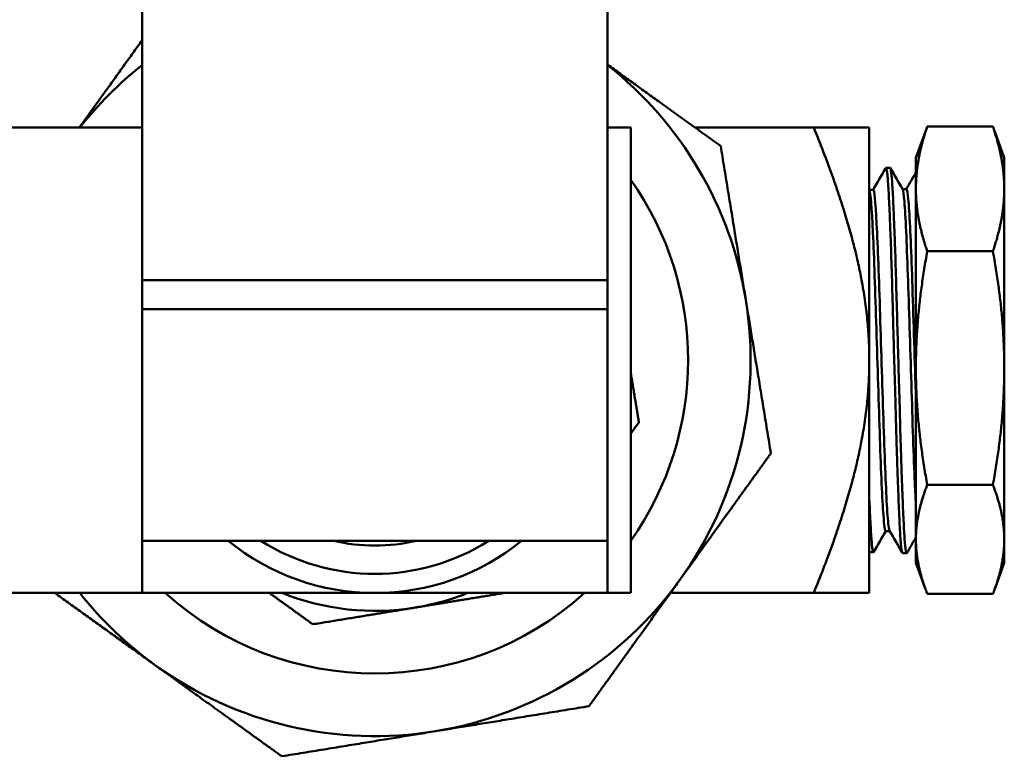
# Model space of a CAD drawing. Header units: inches. Extents: x 1 to 203, y 4 to 128.
# Tile 15 of 137: x 71.8 to 73.92, y 20.87 to 22.45. Entities that reach past the tile are written whole.
import ezdxf

# ---------------------------------------------------------------- set-up
doc = ezdxf.new("R2010")
doc.units = ezdxf.units.IN
doc.header["$LTSCALE"] = 6
doc.header["$MEASUREMENT"] = 0
doc.layers.add('Visible (ANSI)', color=7, linetype='Continuous', lineweight=50)

msp = doc.modelspace()

# ---------------------------------------------------------------- linework, layer by layer
at = {"layer": 'Visible (ANSI)'}
for p, q in [((72.0678, 22.6449), (72.0678, 21.8949)), ((73.0678, 22.6449), (73.0678, 21.8949)), ((72.0678, 22.2229), (71.6574, 22.2229)), ((73.1178, 22.2229), (73.0678, 22.2229)), ((73.1178, 21.2229), (73.1178, 22.2229)), ((73.2556, 22.2229), (73.5108, 22.2229)), ((73.5108, 22.2229), (73.6303, 22.2229)), ((73.6303, 22.2229), (73.6303, 21.7229)), ((73.7548, 22.2248), (73.8959, 22.2248)), ((73.7303, 22.1579), (73.751, 22.2146)), ((73.9203, 22.1579), (73.8997, 22.2146)), ((73.7303, 22.1579), (73.7303, 22.0909)), ((73.9203, 22.0909), (73.9203, 22.1579)), ((73.6649, 22.1349), (73.6655, 22.1358)), ((73.6659, 22.1362), (73.6747, 22.1365)), ((73.7015, 22.0907), (73.7101, 22.0907)), ((73.7303, 22.0909), (73.7303, 21.7061)), ((73.9203, 21.7061), (73.9203, 22.0909)), ((73.6303, 22.089), (73.6387, 22.089)), ((73.6303, 22.0885), (73.6304, 22.0885)), ((73.7548, 21.9571), (73.8959, 21.9571)), ((73.0678, 21.8949), (72.0678, 21.8949)), ((72.0678, 21.8949), (72.0678, 21.8324)), ((73.0678, 21.8949), (73.0678, 21.8324)), ((73.0678, 21.8324), (72.0678, 21.8324)), ((72.0678, 21.8324), (72.0678, 21.5224)), ((73.0678, 21.8324), (73.0678, 21.5224)), ((73.6303, 21.7229), (73.6303, 21.2229)), ((73.7303, 21.7061), (73.7303, 21.3381)), ((73.9203, 21.3381), (73.9203, 21.7061)), ((72.0678, 21.3349), (72.0678, 21.5224)), ((73.0678, 21.3349), (73.0678, 21.5224)), ((73.7548, 21.4551), (73.8959, 21.4551)), ((73.6655, 21.356), (73.6741, 21.356)), ((73.0678, 21.3349), (72.0678, 21.3349)), ((73.7303, 21.3381), (73.7303, 21.2879)), ((73.9203, 21.2879), (73.9203, 21.3381)), ((73.6303, 21.3105), (73.639, 21.3103)), ((73.7012, 21.3092), (73.7006, 21.3101)), ((73.7017, 21.3086), (73.7105, 21.3084)), ((73.7303, 21.2879), (73.751, 21.2312)), ((73.9203, 21.2879), (73.8997, 21.2312)), ((72.0678, 21.2229), (71.6574, 21.2229)), ((73.1178, 21.2229), (73.0678, 21.2229)), ((73.2029, 21.2229), (73.5108, 21.2229)), ((73.5108, 21.2229), (73.6303, 21.2229)), ((73.7548, 21.221), (73.8959, 21.221))]:
    msp.add_line(p, q, dxfattribs=at)
for radius, start, end in [(0.8075, 128.2574, 141.7426), (0.8075, 9.2687, 51.7426), (0.6729, 324.8191, 35.1809), (0.6729, 324.8191, 35.1809), (0.8075, 324.2687, 9.2687), (0.5, 230.8958, 270), (0.4589, 237.7352, 302.2648), (0.3981, 257.0526, 282.9474), (0.5, 270, 309.1042), (0.8075, 279.2687, 324.2687), (0.8075, 218.2574, 234.2687), (0.6729, 227.9905, 312.0095), (0.6729, 227.9905, 312.0095), (0.5383, 248.2474, 279.2687), (0.5383, 279.2687, 291.7526), (0.8075, 234.2687, 279.2687)]:
    msp.add_arc((72.5678, 21.7229), radius, start, end, dxfattribs=at)
for points, weights in [([(72.0678, 22.4106), (71.9986, 22.3144), (71.9328, 22.2229)], [1.61392293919, 1.65089545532, 1.65588516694]), ([(73.0678, 22.358), (73.1846, 22.2739), (73.3109, 22.1831)], [1.65588516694, 1.64952036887, 1.59111585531]), ([(73.5108, 22.2229), (73.6303, 21.93), (73.6303, 21.7229)], [1.6920371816, 2.04246955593, 2.04246955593]), ([(73.7548, 22.2248), (73.7303, 22.1531), (73.7303, 22.0909)], [1.60055216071, 1.72435530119, 1.72435530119]), ([(73.751, 22.2146), (73.7528, 22.2197), (73.7548, 22.2248)], [1.61887320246, 1.61007925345, 1.60055216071]), ([(73.9203, 22.0909), (73.9203, 22.1531), (73.8959, 22.2248)], [1.72435530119, 1.72435530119, 1.60055216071]), ([(73.8959, 22.2248), (73.8979, 22.2197), (73.8997, 22.2146)], [1.60055216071, 1.61007925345, 1.61887320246]), ([(73.3648, 21.853), (73.3389, 22.0115), (73.3109, 22.1831)], [1.65666362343, 1.65666362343, 1.59111585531]), ([(73.7303, 22.0909), (73.7303, 22.0288), (73.7548, 21.9571)], [1.72435530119, 1.72435530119, 1.60055216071]), ([(73.8959, 21.9571), (73.9203, 22.0288), (73.9203, 22.0909)], [1.60055216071, 1.72435530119, 1.72435530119]), ([(73.7303, 21.7061), (73.7303, 21.8226), (73.7548, 21.9571)], [1.72435530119, 1.72435530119, 1.60055216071]), ([(73.9203, 21.7061), (73.9203, 21.8226), (73.8959, 21.9571)], [1.72435530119, 1.72435530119, 1.60055216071]), ([(73.4187, 21.5229), (73.3907, 21.6944), (73.3648, 21.853)], [1.59111585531, 1.65666362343, 1.65666362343]), ([(73.6303, 21.7229), (73.6303, 21.5158), (73.5108, 21.2229)], [2.04246955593, 2.04246955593, 1.6920371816]), ([(73.1178, 21.6951), (73.1262, 21.6438), (73.1351, 21.5895)], [1.96244603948, 1.94291221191, 1.90645684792]), ([(73.7548, 21.4551), (73.7303, 21.5896), (73.7303, 21.7061)], [1.60055216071, 1.72435530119, 1.72435530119]), ([(73.8959, 21.4551), (73.9203, 21.5896), (73.9203, 21.7061)], [1.60055216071, 1.72435530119, 1.72435530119]), ([(73.1351, 21.5895), (73.1264, 21.5775), (73.1178, 21.5656)], [1.90645684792, 1.9161896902, 1.92471639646]), ([(73.4187, 21.5229), (73.3171, 21.3817), (73.2233, 21.2513)], [1.59111585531, 1.65666362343, 1.65666362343]), ([(73.7548, 21.4551), (73.7303, 21.3924), (73.7303, 21.3381)], [1.60055216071, 1.72435530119, 1.72435530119]), ([(73.9203, 21.3381), (73.9203, 21.3924), (73.8959, 21.4551)], [1.72435530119, 1.72435530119, 1.60055216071]), ([(72.0678, 21.2229), (72.0678, 21.282), (72.0678, 21.3349)], [1.64540365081, 1.70441216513, 1.75320275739]), ([(73.0678, 21.2229), (73.0678, 21.282), (73.0678, 21.3349)], [1.64540365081, 1.70441216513, 1.75320275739]), ([(73.7303, 21.3381), (73.7303, 21.2837), (73.7548, 21.221)], [1.72435530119, 1.72435530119, 1.60055216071]), ([(73.8959, 21.221), (73.9203, 21.2837), (73.9203, 21.3381)], [1.60055216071, 1.72435530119, 1.72435530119]), ([(73.2233, 21.2513), (73.1295, 21.121), (73.028, 20.9798)], [1.65666362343, 1.65666362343, 1.59111585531]), ([(71.8801, 21.2229), (71.991, 21.1432), (72.0963, 21.0674)], [1.61392293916, 1.65666362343, 1.65666362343]), ([(72.5678, 21.2229), (72.3607, 21.2229), (72.0678, 21.2229)], [3.80483125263, 3.80483125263, 3.15202541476]), ([(72.341, 21.2229), (72.3864, 21.1903), (72.4345, 21.1557)], [1.96545719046, 1.94582266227, 1.90645684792]), ([(73.0678, 21.2229), (72.775, 21.2229), (72.5678, 21.2229)], [3.15202541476, 3.80483125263, 3.80483125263]), ([(72.8464, 21.2229), (72.7475, 21.2068), (72.6546, 21.1916)], [1.92420893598, 1.98499543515, 1.98499543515]), ([(72.6546, 21.1916), (72.5489, 21.1744), (72.4345, 21.1557)], [1.98499543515, 1.98499543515, 1.90645684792]), ([(72.0963, 21.0674), (72.2267, 20.9736), (72.3678, 20.8721)], [1.65666362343, 1.65666362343, 1.59111585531]), ([(72.6979, 20.926), (72.8564, 20.9518), (73.028, 20.9798)], [1.65666362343, 1.65666362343, 1.59111585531]), ([(72.3678, 20.8721), (72.5394, 20.9001), (72.6979, 20.926)], [1.59111585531, 1.65666362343, 1.65666362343])]:
    msp.add_rational_spline(points, weights, degree=2, dxfattribs=at)
for points in [[(73.6384, 22.089), (73.6472, 22.1043), (73.6561, 22.1196), (73.6649, 22.1349)], [(73.6753, 22.1359), (73.6841, 22.1207), (73.693, 22.1054), (73.7018, 22.0902)], [(73.7098, 22.0907), (73.7166, 22.1026), (73.7235, 22.1144), (73.7303, 22.1263)], [(73.6658, 21.356), (73.6571, 21.3409), (73.6483, 21.3259), (73.6396, 21.3108)], [(73.7006, 21.3101), (73.6917, 21.3256), (73.6827, 21.3411), (73.6738, 21.3565)], [(73.7303, 21.3423), (73.7239, 21.3311), (73.7175, 21.32), (73.711, 21.3088)]]:
    msp.add_open_spline(points, degree=3, dxfattribs=at)
for points, knots in [([(73.6655, 22.1358), (73.6656, 22.1361), (73.6658, 22.1362), (73.6659, 22.1362), (73.6663, 22.1362), (73.6668, 22.1354), (73.6672, 22.1338), (73.6676, 22.1321), (73.668, 22.1297), (73.6685, 22.1264), (73.6689, 22.1232), (73.6693, 22.1192), (73.6698, 22.1143), (73.6702, 22.1095), (73.6706, 22.1039), (73.671, 22.0975), (73.6718, 22.0847), (73.6726, 22.0692), (73.6734, 22.051), (73.6738, 22.0418), (73.6742, 22.032), (73.6746, 22.0216), (73.675, 22.0111), (73.6755, 22.0001), (73.6759, 21.9887), (73.6768, 21.9658), (73.6776, 21.9409), (73.6784, 21.914), (73.6793, 21.8872), (73.68, 21.8592), (73.6808, 21.8303), (73.6812, 21.8159), (73.6816, 21.8012), (73.682, 21.7863), (73.6825, 21.7713), (73.6829, 21.7563), (73.6833, 21.7413), (73.6842, 21.7114), (73.685, 21.6815), (73.6859, 21.6518), (73.6863, 21.6369), (73.6867, 21.6221), (73.6871, 21.6077), (73.6875, 21.5933), (73.6879, 21.5792), (73.6882, 21.5653), (73.6886, 21.5515), (73.689, 21.538), (73.6895, 21.5247), (73.6899, 21.5115), (73.6903, 21.4986), (73.6907, 21.4862), (73.6916, 21.4616), (73.6925, 21.439), (73.6933, 21.4186), (73.6937, 21.4084), (73.6941, 21.3987), (73.6945, 21.3897), (73.6949, 21.3808), (73.6953, 21.3726), (73.6957, 21.3651), (73.6961, 21.3575), (73.6965, 21.3507), (73.6969, 21.3446), (73.6973, 21.3384), (73.6977, 21.333), (73.6982, 21.3284), (73.699, 21.3192), (73.6999, 21.3132), (73.7007, 21.3104), (73.7011, 21.3093), (73.7014, 21.3086), (73.7017, 21.3086)], [0.89761888, 0.89761888, 0.89761888, 0.89761888, 0.8984375, 0.8984375, 0.8984375, 0.90039062, 0.90039062, 0.90039062, 0.90234375, 0.90234375, 0.90234375, 0.90429688, 0.90429688, 0.90429688, 0.90625, 0.90625, 0.90625, 0.91015625, 0.91015625, 0.91015625, 0.91210938, 0.91210938, 0.91210938, 0.9140625, 0.9140625, 0.9140625, 0.91796875, 0.91796875, 0.91796875, 0.921875, 0.921875, 0.921875, 0.92382812, 0.92382812, 0.92382812, 0.92578125, 0.92578125, 0.92578125, 0.9296875, 0.9296875, 0.9296875, 0.93164062, 0.93164062, 0.93164062, 0.93359375, 0.93359375, 0.93359375, 0.93554688, 0.93554688, 0.93554688, 0.9375, 0.9375, 0.9375, 0.94140625, 0.94140625, 0.94140625, 0.94335938, 0.94335938, 0.94335938, 0.9453125, 0.9453125, 0.9453125, 0.94726563, 0.94726563, 0.94726563, 0.94921875, 0.94921875, 0.94921875, 0.953125, 0.953125, 0.953125, 0.95477978, 0.95477978, 0.95477978, 0.95477978]), ([(73.711, 21.3088), (73.7109, 21.3086), (73.7107, 21.3084), (73.7106, 21.3084), (73.7098, 21.3082), (73.709, 21.3112), (73.7081, 21.3175), (73.7077, 21.3207), (73.7073, 21.3247), (73.7068, 21.3294), (73.7064, 21.3341), (73.706, 21.3396), (73.7056, 21.3458), (73.7052, 21.352), (73.7048, 21.3589), (73.7044, 21.3666), (73.704, 21.3743), (73.7036, 21.3828), (73.7032, 21.3918), (73.7024, 21.4099), (73.7016, 21.4304), (73.7007, 21.4532), (73.7003, 21.4646), (73.6999, 21.4767), (73.6994, 21.4891), (73.699, 21.5016), (73.6986, 21.5144), (73.6982, 21.5276), (73.6977, 21.5408), (73.6973, 21.5543), (73.6969, 21.5683), (73.6965, 21.5822), (73.6962, 21.5966), (73.6958, 21.6111), (73.695, 21.6402), (73.6942, 21.6697), (73.6933, 21.6996), (73.6929, 21.7146), (73.6924, 21.7297), (73.692, 21.7448), (73.6916, 21.7599), (73.6912, 21.7748), (73.6907, 21.7896), (73.6899, 21.8191), (73.6891, 21.848), (73.6883, 21.8762), (73.6875, 21.9043), (73.6867, 21.9307), (73.6859, 21.9555), (73.6855, 21.9678), (73.685, 21.9798), (73.6846, 21.9913), (73.6842, 22.0028), (73.6837, 22.0137), (73.6833, 22.024), (73.6825, 22.0445), (73.6817, 22.0626), (73.6809, 22.0781), (73.6805, 22.0858), (73.6801, 22.0929), (73.6797, 22.0991), (73.6793, 22.1053), (73.6789, 22.1108), (73.6785, 22.1155), (73.678, 22.1202), (73.6776, 22.1241), (73.6772, 22.1273), (73.6767, 22.1305), (73.6763, 22.1328), (73.6759, 22.1343), (73.6755, 22.1358), (73.6751, 22.1365), (73.6747, 22.1365)], [0.03055829, 0.03055829, 0.03055829, 0.03055829, 0.03125, 0.03125, 0.03125, 0.03515625, 0.03515625, 0.03515625, 0.03710937, 0.03710937, 0.03710937, 0.0390625, 0.0390625, 0.0390625, 0.04101562, 0.04101562, 0.04101562, 0.04296875, 0.04296875, 0.04296875, 0.046875, 0.046875, 0.046875, 0.04882812, 0.04882812, 0.04882812, 0.05078125, 0.05078125, 0.05078125, 0.05273437, 0.05273437, 0.05273437, 0.0546875, 0.0546875, 0.0546875, 0.05859375, 0.05859375, 0.05859375, 0.06054687, 0.06054687, 0.06054687, 0.0625, 0.0625, 0.0625, 0.06640625, 0.06640625, 0.06640625, 0.0703125, 0.0703125, 0.0703125, 0.07226562, 0.07226562, 0.07226562, 0.07421875, 0.07421875, 0.07421875, 0.078125, 0.078125, 0.078125, 0.08007812, 0.08007812, 0.08007812, 0.08203125, 0.08203125, 0.08203125, 0.08398437, 0.08398437, 0.08398437, 0.0859375, 0.0859375, 0.0859375, 0.08778209, 0.08778209, 0.08778209, 0.08778209]), ([(73.7303, 21.4134), (73.7296, 21.4265), (73.7289, 21.4416), (73.7256, 21.5152), (73.7231, 21.5915), (73.7181, 21.7523), (73.7156, 21.8362), (73.7106, 21.9768), (73.7081, 22.033), (73.7043, 22.0791), (73.703, 22.088), (73.7018, 22.0902)], [0.24878976, 0.24878976, 0.24878976, 0.24878976, 0.2509617, 0.2509617, 0.25823392, 0.25823392, 0.26550614, 0.26550614, 0.27277835, 0.27277835, 0.27645453, 0.27645453, 0.27645453, 0.27645453]), ([(73.7303, 21.6456), (73.7301, 21.6543), (73.7298, 21.6631), (73.727, 21.7523), (73.7245, 21.8362), (73.7195, 21.9768), (73.717, 22.033), (73.713, 22.0816), (73.7116, 22.0907), (73.7101, 22.0907)], [0.2574343, 0.2574343, 0.2574343, 0.2574343, 0.25823392, 0.25823392, 0.26550614, 0.26550614, 0.27277835, 0.27277835, 0.27705304, 0.27705304, 0.27705304, 0.27705304]), ([(73.6655, 21.356), (73.6638, 21.356), (73.6622, 21.3675), (73.658, 21.4242), (73.6555, 21.4832), (73.6505, 21.6269), (73.648, 21.7111), (73.643, 21.8697), (73.6405, 21.9437), (73.6355, 22.0506), (73.633, 22.0832), (73.6304, 22.0884), (73.6304, 22.0884), (73.6304, 22.0885)], [0.31160117, 0.31160117, 0.31160117, 0.31160117, 0.31641165, 0.31641165, 0.32368387, 0.32368387, 0.33095609, 0.33095609, 0.3382283, 0.3382283, 0.34550052, 0.34550052, 0.34560335, 0.34560335, 0.34560335, 0.34560335]), ([(73.6738, 21.3565), (73.6723, 21.3591), (73.6709, 21.3704), (73.6669, 21.4242), (73.6644, 21.4832), (73.6594, 21.6269), (73.6569, 21.7111), (73.6519, 21.8697), (73.6494, 21.9437), (73.6444, 22.0506), (73.6419, 22.0832), (73.6392, 22.0888), (73.6389, 22.089), (73.6387, 22.089)], [0.31219971, 0.31219971, 0.31219971, 0.31219971, 0.31641165, 0.31641165, 0.32368387, 0.32368387, 0.33095609, 0.33095609, 0.3382283, 0.3382283, 0.34550052, 0.34550052, 0.34618052, 0.34618052, 0.34618052, 0.34618052]), ([(73.6396, 21.3108), (73.6393, 21.3103), (73.639, 21.3101), (73.6387, 21.3104), (73.6383, 21.3109), (73.6379, 21.3121), (73.6375, 21.3142), (73.6371, 21.3162), (73.6367, 21.3191), (73.6363, 21.3227), (73.6359, 21.3263), (73.6355, 21.3308), (73.6351, 21.336), (73.6347, 21.3413), (73.6343, 21.3473), (73.6338, 21.3541), (73.633, 21.3675), (73.6321, 21.3837), (73.6313, 21.4027), (73.631, 21.4096), (73.6307, 21.4169), (73.6303, 21.4245)], [0.14314693, 0.14314693, 0.14314693, 0.14314693, 0.14453125, 0.14453125, 0.14453125, 0.14648437, 0.14648437, 0.14648437, 0.1484375, 0.1484375, 0.1484375, 0.15039062, 0.15039062, 0.15039062, 0.15234375, 0.15234375, 0.15234375, 0.15625, 0.15625, 0.15625, 0.15766765, 0.15766765, 0.15766765, 0.15766765])]:
    msp.add_open_spline(points, degree=3, knots=knots, dxfattribs=at)

doc.saveas('drawing.dxf')
